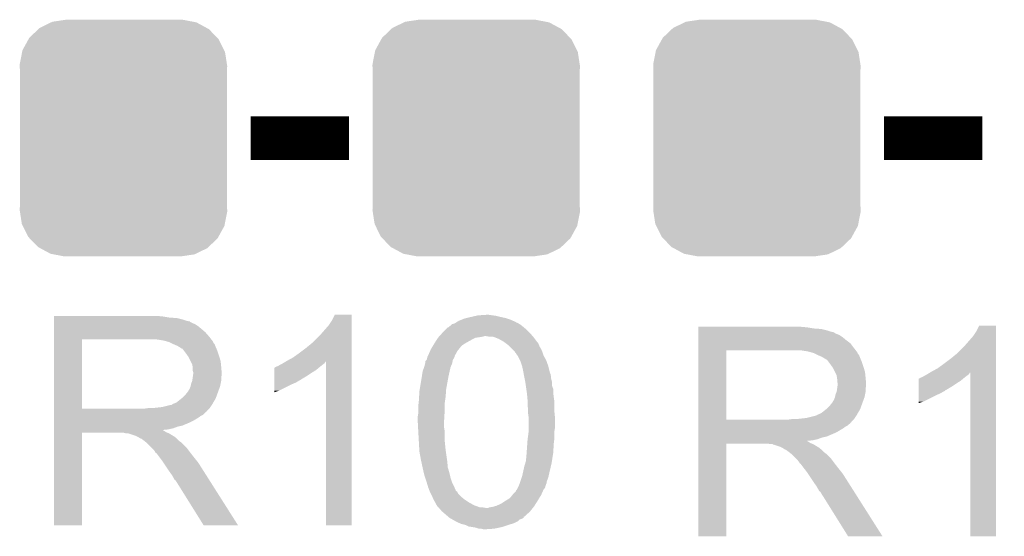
# Model space of a CAD drawing. Extents: x -1.3 to 24.2, y -3.9 to 53.4.
# Tile 9 of 44: x 11.5 to 16.1, y 5.9 to 8.3. Entities that reach past the tile are written whole.
import ezdxf

# ---------------------------------------------------------------- set-up
doc = ezdxf.new("R2010")
doc.units = 0
doc.layers.get('0').update_dxf_attribs({"linetype": 'CONTINUOUS'})
doc.layers.add('CURRENT_13_CLICK_V100_GTO', color=14, linetype='CONTINUOUS')
doc.layers.add('CURRENT_13_CLICK_V100_GTS', color=12, linetype='CONTINUOUS')

# ---------------------------------------------------------------- blocks, each defined once
blk = doc.blocks.new('CUSTOM_53')
for points in [[(-0.330752, 0.54146), (-0.266332, 0.551046), (0.324464, 0.54146), (0.274326, 0.551046)], [(-0.266332, 0.551046), (-0.26543, 0.55118), (0.274326, 0.551046), (0.26543, 0.55118)], [(-0.437866, 0.466866), (-0.39557, 0.507216), (0.436224, 0.466866), (0.397276, 0.507216)], [(-0.39557, 0.507216), (-0.39008, 0.512452), (0.397276, 0.507216), (0.3876, 0.512452)], [(-0.39008, 0.512452), (-0.336512, 0.538644), (0.3876, 0.512452), (0.339192, 0.538644)], [(-0.336512, 0.538644), (-0.330752, 0.54146), (0.339192, 0.538644), (0.324464, 0.54146)], [(-0.469636, 0.408968), (-0.4418, 0.4597), (0.468318, 0.408968), (0.44314, 0.4597)], [(-0.4418, 0.4597), (-0.437866, 0.466866), (0.44314, 0.4597), (0.436224, 0.466866)], [(-0.482418, 0.344176), (-0.4713, 0.400542), (0.481224, 0.344176), (0.472498, 0.400542)], [(-0.4713, 0.400542), (-0.469636, 0.408968), (0.472498, 0.400542), (0.468318, 0.408968)], [(-0.4826, 0.33528), (-0.482418, 0.344176), (0.4826, 0.33528), (0.481224, 0.344176)], [(-0.48133, 0.311898), (-0.4826, 0.33528), (0.48133, 0.311898), (0.4826, 0.33528)], [(-0.48133, 0.311896), (-0.48133, 0.311898), (0.48133, 0.311896), (0.48133, 0.311898)], [(-0.48133, -0.311896), (-0.48133, 0.311896), (0.48133, -0.311896), (0.48133, 0.311896)], [(-0.4826, -0.33528), (-0.481332, -0.311898), (0.4826, -0.33528), (0.48133, -0.311898)], [(-0.481332, -0.311898), (-0.48133, -0.311896), (0.48133, -0.311898), (0.48133, -0.311896)], [(-0.481222, -0.344176), (-0.4826, -0.33528), (0.482418, -0.344176), (0.4826, -0.33528)], [(-0.472498, -0.400542), (-0.481222, -0.344176), (0.471298, -0.400542), (0.482418, -0.344176)], [(-0.468316, -0.408968), (-0.472498, -0.400542), (0.469636, -0.408968), (0.471298, -0.400542)], [(-0.44314, -0.4597), (-0.468316, -0.408968), (0.441798, -0.4597), (0.469636, -0.408968)], [(-0.436222, -0.466866), (-0.44314, -0.4597), (0.437866, -0.466866), (0.441798, -0.4597)], [(-0.397276, -0.507216), (-0.436222, -0.466866), (0.395568, -0.507216), (0.437866, -0.466866)], [(-0.387598, -0.512452), (-0.397276, -0.507216), (0.39008, -0.512452), (0.395568, -0.507216)], [(-0.339192, -0.538644), (-0.387598, -0.512452), (0.33651, -0.538644), (0.39008, -0.512452)], [(-0.324462, -0.54146), (-0.339192, -0.538644), (0.330752, -0.54146), (0.33651, -0.538644)], [(-0.274326, -0.551046), (-0.324462, -0.54146), (0.26633, -0.551046), (0.330752, -0.54146)], [(-0.26543, -0.55118), (-0.274326, -0.551046), (0.26543, -0.55118), (0.26633, -0.551046)]]:
    blk.add_solid(points)

msp = doc.modelspace()

# ---------------------------------------------------------------- linework, layer by layer
at = {"layer": 'CURRENT_13_CLICK_V100_GTO', "const_width": 0.2032}
for points in [[(12.5984, 7.7978), (13.0556, 7.7978)], [(15.5448, 7.7978), (16.002, 7.7978)]]:
    msp.add_lwpolyline(points, dxfattribs=at)
at = {"layer": 'CURRENT_13_CLICK_V100_GTO'}
for points in [[(11.684022, 6.96722), (11.684024, 6.96976), (12.18946, 6.96722), (12.16152, 6.96976)], [(11.684022, 6.96214), (11.684022, 6.96722), (12.219938, 6.96214), (12.18946, 6.96722)], [(11.684022, 6.9596), (11.684022, 6.96214), (12.2555, 6.9596), (12.219938, 6.96214)], [(12.97686, 6.949442), (12.989562, 6.974816), (13.068298, 6.949442), (13.0683, 6.974816)], [(12.989562, 6.974816), (12.989576, 6.97484), (13.0683, 6.974816), (12.989576, 6.97484)], [(13.601692, 6.959598), (13.62202, 6.96468), (13.78458, 6.959598), (13.76172, 6.96468)], [(13.62202, 6.96468), (13.644032, 6.96976), (13.76172, 6.96468), (13.7414, 6.96976)], [(13.644032, 6.96976), (13.65504, 6.9723), (13.7414, 6.96976), (13.72362, 6.9723)], [(13.65504, 6.9723), (13.693138, 6.97484), (13.72362, 6.9723), (13.70584, 6.97484)], [(11.684022, 6.95198), (11.684022, 6.9596), (12.285978, 6.95198), (12.2555, 6.9596)], [(11.684022, 6.9469), (11.684022, 6.95198), (12.301222, 6.9469), (12.285978, 6.95198)], [(11.684022, 6.94436), (11.684022, 6.9469), (12.313922, 6.94436), (12.301222, 6.9469)], [(11.684022, 6.944336), (11.684022, 6.94436), (12.31646, 6.944336), (12.313922, 6.94436)], [(11.684022, 6.941814), (11.684022, 6.944336), (12.316476, 6.941814), (12.31646, 6.944336)], [(11.684022, 6.93674), (11.684022, 6.941814), (12.32662, 6.93674), (12.316476, 6.941814)], [(11.684022, 6.931658), (11.684022, 6.93674), (12.339322, 6.931658), (12.32662, 6.93674)], [(11.684022, 6.9215), (11.684022, 6.931658), (12.35456, 6.9215), (12.339322, 6.931658)], [(11.684022, 6.9088), (11.684022, 6.9215), (12.3698, 6.9088), (12.35456, 6.9215)], [(12.92606, 6.88594), (12.96162, 6.92658), (13.068296, 6.88594), (13.068298, 6.92658)], [(12.96162, 6.92658), (12.97686, 6.949442), (13.068298, 6.92658), (13.068298, 6.949442)], [(13.505184, 6.906262), (13.515344, 6.91642), (13.881098, 6.906262), (13.86891, 6.91642)], [(13.515344, 6.91642), (13.517886, 6.916426), (13.86891, 6.91642), (13.868902, 6.916426)], [(13.517886, 6.916426), (13.52042, 6.91896), (13.868902, 6.916426), (13.86586, 6.91896)], [(13.52042, 6.91896), (13.522964, 6.921502), (13.86586, 6.91896), (13.862684, 6.921502)], [(13.522964, 6.921502), (13.528038, 6.924042), (13.862684, 6.921502), (13.859508, 6.924042)], [(13.528038, 6.924042), (13.53312, 6.92912), (13.859508, 6.924042), (13.85316, 6.92912)], [(13.53312, 6.92912), (13.535666, 6.931662), (13.85316, 6.92912), (13.848926, 6.931662)], [(13.535666, 6.931662), (13.545822, 6.934202), (13.848926, 6.931662), (13.844692, 6.934202)], [(13.545822, 6.934202), (13.549882, 6.93674), (13.844692, 6.934202), (13.840462, 6.93674)], [(13.549882, 6.93674), (13.55394, 6.939276), (13.840462, 6.93674), (13.832858, 6.939276)], [(13.55394, 6.939276), (13.55797, 6.941796), (13.832858, 6.939276), (13.83284, 6.941796)], [(13.55797, 6.941796), (13.55801, 6.94182), (13.83284, 6.941796), (13.830304, 6.94182)], [(13.55801, 6.94182), (13.566138, 6.9469), (13.830304, 6.94182), (13.818872, 6.9469)], [(13.566138, 6.9469), (13.57884, 6.95198), (13.818872, 6.9469), (13.807438, 6.95198)], [(13.57884, 6.95198), (13.591542, 6.95706), (13.807438, 6.95198), (13.792196, 6.95706)], [(13.591542, 6.95706), (13.601692, 6.959598), (13.792196, 6.95706), (13.78458, 6.959598)], [(14.681222, 6.91642), (14.681224, 6.91896), (15.18666, 6.91642), (15.15872, 6.91896)], [(14.681222, 6.91134), (14.681222, 6.91642), (15.217138, 6.91134), (15.18666, 6.91642)], [(15.97406, 6.898642), (15.986762, 6.924016), (16.065498, 6.898642), (16.0655, 6.924016)], [(15.986762, 6.924016), (15.986776, 6.92404), (16.0655, 6.924016), (15.986776, 6.92404)], [(11.68402, 6.873242), (11.684022, 6.89356), (12.40536, 6.873242), (12.387582, 6.89356)], [(11.68402, 6.86054), (11.68402, 6.873242), (12.415238, 6.86054), (12.40536, 6.873242)], [(11.684022, 6.89356), (11.684022, 6.9088), (12.387582, 6.89356), (12.3698, 6.9088)], [(12.882878, 6.842758), (12.92606, 6.88594), (13.068296, 6.842758), (13.068296, 6.88594)], [(13.469622, 6.868162), (13.471906, 6.8707), (13.644896, 6.868162), (13.66266, 6.8707)], [(13.471906, 6.8707), (13.474192, 6.873242), (13.66266, 6.8707), (13.677902, 6.873242)], [(13.474192, 6.873242), (13.476478, 6.87578), (13.677902, 6.873242), (13.685524, 6.87578)], [(13.476478, 6.87578), (13.487908, 6.88848), (13.909768, 6.87578), (13.89888, 6.88848)], [(13.487908, 6.88848), (13.49248, 6.89356), (13.89888, 6.88848), (13.8938, 6.89356)], [(13.49248, 6.89356), (13.505184, 6.906262), (13.8938, 6.89356), (13.881098, 6.906262)], [(13.708382, 6.87324), (13.693138, 6.87578), (13.911946, 6.87324), (13.909768, 6.87578)], [(13.723622, 6.873238), (13.708382, 6.87324), (13.911948, 6.873238), (13.911946, 6.87324)], [(13.731232, 6.870702), (13.723622, 6.873238), (13.91412, 6.870702), (13.911948, 6.873238)], [(13.73886, 6.86816), (13.731232, 6.870702), (13.916028, 6.86816), (13.91412, 6.870702)], [(14.681222, 6.9088), (14.681222, 6.91134), (15.2527, 6.9088), (15.217138, 6.91134)], [(14.681222, 6.90118), (14.681222, 6.9088), (15.283178, 6.90118), (15.2527, 6.9088)], [(14.681222, 6.8961), (14.681222, 6.90118), (15.298422, 6.8961), (15.283178, 6.90118)], [(14.681222, 6.89356), (14.681222, 6.8961), (15.311122, 6.89356), (15.298422, 6.8961)], [(14.681222, 6.893536), (14.681222, 6.89356), (15.31366, 6.893536), (15.311122, 6.89356)], [(14.681222, 6.891014), (14.681222, 6.893536), (15.313676, 6.891014), (15.31366, 6.893536)], [(14.681222, 6.88594), (14.681222, 6.891014), (15.32382, 6.88594), (15.313676, 6.891014)], [(14.681222, 6.880858), (14.681222, 6.88594), (15.336522, 6.880858), (15.32382, 6.88594)], [(14.681222, 6.8707), (14.681222, 6.880858), (15.35176, 6.8707), (15.336522, 6.880858)], [(14.681222, 6.858), (14.681222, 6.8707), (15.367, 6.858), (15.35176, 6.8707)], [(15.92326, 6.83514), (15.95882, 6.87578), (16.065496, 6.83514), (16.065498, 6.87578)], [(15.95882, 6.87578), (15.97406, 6.898642), (16.065498, 6.87578), (16.065498, 6.898642)], [(11.684012, 6.537982), (11.68402, 6.86052), (11.81354, 6.537982), (11.813542, 6.86052)], [(11.68402, 6.86052), (11.68402, 6.86054), (11.813542, 6.86052), (12.12088, 6.86054)], [(12.192002, 6.85546), (12.158982, 6.86054), (12.41919, 6.85546), (12.415238, 6.86054)], [(12.210636, 6.850378), (12.192002, 6.85546), (12.42314, 6.850378), (12.41919, 6.85546)], [(12.21994, 6.84784), (12.210636, 6.850378), (12.423144, 6.84784), (12.42314, 6.850378)], [(12.219952, 6.847834), (12.21994, 6.84784), (12.423144, 6.847834), (12.423144, 6.84784)], [(12.240256, 6.837682), (12.219952, 6.847834), (12.43076, 6.837682), (12.423144, 6.847834)], [(12.24026, 6.83768), (12.240256, 6.837682), (12.430762, 6.83768), (12.43076, 6.837682)], [(12.25804, 6.83006), (12.24026, 6.83768), (12.43381, 6.83006), (12.430762, 6.83768)], [(12.26651, 6.82498), (12.25804, 6.83006), (12.43584, 6.82498), (12.43381, 6.83006)], [(12.27074, 6.822442), (12.26651, 6.82498), (12.436928, 6.822442), (12.43584, 6.82498)], [(12.85494, 6.8199), (12.882878, 6.842758), (13.068296, 6.8199), (13.068296, 6.842758)], [(13.4366, 6.81482), (13.445744, 6.830062), (13.566648, 6.81482), (13.578842, 6.830062)], [(13.445744, 6.830062), (13.450316, 6.837682), (13.578842, 6.830062), (13.589002, 6.837682)], [(13.450316, 6.837682), (13.45184, 6.84022), (13.589002, 6.837682), (13.593232, 6.84022)], [(13.45184, 6.84022), (13.455072, 6.8453), (13.593232, 6.84022), (13.6017, 6.8453)], [(13.455072, 6.8453), (13.463154, 6.858), (13.6017, 6.8453), (13.62456, 6.858)], [(13.463154, 6.858), (13.46962, 6.86816), (13.62456, 6.858), (13.644884, 6.86816)], [(13.46962, 6.86816), (13.469622, 6.868162), (13.644884, 6.86816), (13.644896, 6.868162)], [(13.751562, 6.86308), (13.73886, 6.86816), (13.919838, 6.86308), (13.916028, 6.86816)], [(13.774422, 6.85038), (13.751562, 6.86308), (13.929362, 6.85038), (13.919838, 6.86308)], [(13.777808, 6.84784), (13.774422, 6.85038), (13.9319, 6.84784), (13.929362, 6.85038)], [(13.787964, 6.840222), (13.777808, 6.84784), (13.93698, 6.840222), (13.9319, 6.84784)], [(13.79474, 6.835138), (13.787964, 6.840222), (13.939014, 6.835138), (13.93698, 6.840222)], [(13.80236, 6.827518), (13.79474, 6.835138), (13.94206, 6.827518), (13.939014, 6.835138)], [(13.82014, 6.809738), (13.80236, 6.827518), (13.95222, 6.809738), (13.94206, 6.827518)], [(14.68122, 6.82244), (14.681222, 6.842758), (15.40256, 6.82244), (15.387322, 6.842758)], [(14.681222, 6.842758), (14.681222, 6.858), (15.387322, 6.842758), (15.367, 6.858)], [(15.880078, 6.791958), (15.92326, 6.83514), (16.065496, 6.791958), (16.065496, 6.83514)], [(12.278364, 6.81736), (12.27074, 6.822442), (12.439106, 6.81736), (12.436928, 6.822442)], [(12.280904, 6.817352), (12.278364, 6.81736), (12.43911, 6.817352), (12.439106, 6.81736)], [(12.28852, 6.8072), (12.280904, 6.817352), (12.44346, 6.8072), (12.43911, 6.817352)], [(12.29614, 6.79704), (12.28852, 6.8072), (12.446848, 6.79704), (12.44346, 6.8072)], [(12.305212, 6.78434), (12.29614, 6.79704), (12.45108, 6.78434), (12.446848, 6.79704)], [(12.30884, 6.779258), (12.305212, 6.78434), (12.452606, 6.779258), (12.45108, 6.78434)], [(12.319, 6.758938), (12.30884, 6.779258), (12.4587, 6.758938), (12.452606, 6.779258)], [(12.796522, 6.77672), (12.82446, 6.79704), (13.068294, 6.77672), (13.068294, 6.79704)], [(12.82446, 6.79704), (12.85494, 6.8199), (13.068294, 6.79704), (13.068296, 6.8199)], [(13.420088, 6.776722), (13.42136, 6.781802), (13.545822, 6.776722), (13.54709, 6.781802)], [(13.42136, 6.781802), (13.4239, 6.786884), (13.54709, 6.781802), (13.548362, 6.786884)], [(13.4239, 6.786884), (13.42644, 6.79196), (13.548362, 6.786884), (13.551744, 6.79196)], [(13.42644, 6.79196), (13.427568, 6.794502), (13.551744, 6.79196), (13.55344, 6.794502)], [(13.427568, 6.794502), (13.432084, 6.80466), (13.55344, 6.794502), (13.55852, 6.80466)], [(13.432084, 6.80466), (13.4366, 6.81482), (13.55852, 6.80466), (13.566648, 6.81482)], [(13.827762, 6.802116), (13.82014, 6.809738), (13.954762, 6.802116), (13.95222, 6.809738)], [(13.830314, 6.79704), (13.827762, 6.802116), (13.956454, 6.79704), (13.954762, 6.802116)], [(13.83284, 6.797018), (13.830314, 6.79704), (13.95646, 6.797018), (13.956454, 6.79704)], [(13.832844, 6.794494), (13.83284, 6.797018), (13.957302, 6.794494), (13.95646, 6.797018)], [(13.837922, 6.786878), (13.832844, 6.794494), (13.95984, 6.786878), (13.957302, 6.794494)], [(13.843, 6.779258), (13.837922, 6.786878), (13.964074, 6.779258), (13.95984, 6.786878)], [(13.85062, 6.764018), (13.843, 6.779258), (13.97254, 6.764018), (13.964074, 6.779258)], [(14.681212, 6.487182), (14.68122, 6.80972), (14.81074, 6.487182), (14.810742, 6.80972)], [(14.68122, 6.80974), (14.68122, 6.82244), (15.412438, 6.80974), (15.40256, 6.82244)], [(14.68122, 6.80972), (14.68122, 6.80974), (14.810742, 6.80972), (15.11808, 6.80974)], [(15.189202, 6.80466), (15.156182, 6.80974), (15.416388, 6.80466), (15.412438, 6.80974)], [(15.207836, 6.799578), (15.189202, 6.80466), (15.42034, 6.799578), (15.416388, 6.80466)], [(15.21714, 6.79704), (15.207836, 6.799578), (15.420344, 6.79704), (15.42034, 6.799578)], [(15.217152, 6.797034), (15.21714, 6.79704), (15.420344, 6.797034), (15.420344, 6.79704)], [(15.237456, 6.786882), (15.217152, 6.797034), (15.42796, 6.786882), (15.420344, 6.797034)], [(15.23746, 6.78688), (15.237456, 6.786882), (15.427962, 6.78688), (15.42796, 6.786882)], [(15.25524, 6.77926), (15.23746, 6.78688), (15.43101, 6.77926), (15.427962, 6.78688)], [(15.26371, 6.77418), (15.25524, 6.77926), (15.43304, 6.77418), (15.43101, 6.77926)], [(15.85214, 6.7691), (15.880078, 6.791958), (16.065496, 6.7691), (16.065496, 6.791958)], [(12.32662, 6.743696), (12.319, 6.758938), (12.460226, 6.743696), (12.4587, 6.758938)], [(12.328072, 6.73354), (12.32662, 6.743696), (12.46124, 6.73354), (12.460226, 6.743696)], [(12.32916, 6.725918), (12.328072, 6.73354), (12.461876, 6.725918), (12.46124, 6.73354)], [(12.712704, 6.731002), (12.717782, 6.73354), (12.918442, 6.731002), (12.921614, 6.73354)], [(12.717782, 6.73354), (12.725404, 6.736082), (12.921614, 6.73354), (12.924792, 6.736082)], [(12.725404, 6.736082), (12.733022, 6.74116), (12.924792, 6.736082), (12.93114, 6.74116)], [(12.733022, 6.74116), (12.743178, 6.74624), (12.93114, 6.74116), (12.937912, 6.74624)], [(12.743178, 6.74624), (12.747408, 6.748778), (12.937912, 6.74624), (12.941298, 6.748778)], [(12.747408, 6.748778), (12.760098, 6.756392), (12.941298, 6.748778), (12.946378, 6.756392)], [(12.760098, 6.756392), (12.760112, 6.7564), (12.946378, 6.756392), (12.948896, 6.7564)], [(12.760112, 6.7564), (12.76858, 6.76148), (13.068294, 6.7564), (13.068294, 6.76148)], [(12.76858, 6.76148), (12.796522, 6.77672), (13.068294, 6.76148), (13.068294, 6.77672)], [(12.94892, 5.994424), (12.948896, 6.7564), (13.068276, 5.994424), (13.068294, 6.7564)], [(13.405166, 6.731002), (13.40612, 6.733542), (13.528042, 6.731002), (13.52913, 6.733542)], [(13.40612, 6.733542), (13.40993, 6.748782), (13.52913, 6.733542), (13.53566, 6.748782)], [(13.40993, 6.748782), (13.4112, 6.753862), (13.53566, 6.748782), (13.536506, 6.753862)], [(13.4112, 6.753862), (13.411206, 6.758946), (13.536506, 6.753862), (13.537354, 6.758946)], [(13.411206, 6.758946), (13.416278, 6.764022), (13.537354, 6.758946), (13.538202, 6.764022)], [(13.416278, 6.764022), (13.41628, 6.764024), (13.538202, 6.764022), (13.538202, 6.764024)], [(13.41628, 6.764024), (13.418818, 6.77164), (13.538202, 6.764024), (13.542772, 6.77164)], [(13.418818, 6.77164), (13.420088, 6.776722), (13.542772, 6.77164), (13.545822, 6.776722)], [(13.85316, 6.758938), (13.85062, 6.764018), (13.974388, 6.758938), (13.97254, 6.764018)], [(13.86078, 6.736078), (13.85316, 6.758938), (13.9827, 6.736078), (13.974388, 6.758938)], [(13.86586, 6.71322), (13.86078, 6.736078), (13.988416, 6.71322), (13.9827, 6.736078)], [(15.26794, 6.771642), (15.26371, 6.77418), (15.434128, 6.771642), (15.43304, 6.77418)], [(15.275564, 6.76656), (15.26794, 6.771642), (15.436306, 6.76656), (15.434128, 6.771642)], [(15.278104, 6.766552), (15.275564, 6.76656), (15.43631, 6.766552), (15.436306, 6.76656)], [(15.28572, 6.7564), (15.278104, 6.766552), (15.44066, 6.7564), (15.43631, 6.766552)], [(15.29334, 6.74624), (15.28572, 6.7564), (15.444048, 6.74624), (15.44066, 6.7564)], [(15.302412, 6.73354), (15.29334, 6.74624), (15.44828, 6.73354), (15.444048, 6.74624)], [(15.30604, 6.728458), (15.302412, 6.73354), (15.449806, 6.728458), (15.44828, 6.73354)], [(15.793722, 6.72592), (15.82166, 6.74624), (16.065494, 6.72592), (16.065494, 6.74624)], [(15.82166, 6.74624), (15.85214, 6.7691), (16.065494, 6.74624), (16.065496, 6.7691)], [(12.329158, 6.685276), (12.330246, 6.692898), (12.46124, 6.685276), (12.463778, 6.692898)], [(12.329162, 6.713218), (12.32916, 6.725918), (12.462934, 6.713218), (12.461876, 6.725918)], [(12.3317, 6.705596), (12.329162, 6.713218), (12.46357, 6.705596), (12.462934, 6.713218)], [(12.330246, 6.692898), (12.3317, 6.70306), (12.463778, 6.692898), (12.463778, 6.70306)], [(12.3317, 6.703062), (12.3317, 6.705596), (12.46378, 6.703062), (12.46357, 6.705596)], [(12.3317, 6.70306), (12.3317, 6.703062), (12.463778, 6.70306), (12.46378, 6.703062)], [(12.707632, 6.67512), (12.707634, 6.69036), (12.834618, 6.67512), (12.860022, 6.69036)], [(12.707634, 6.69036), (12.707638, 6.7056), (12.860022, 6.69036), (12.88288, 6.7056)], [(12.707638, 6.7056), (12.70764, 6.7183), (12.88288, 6.7056), (12.903198, 6.7183)], [(12.70764, 6.7183), (12.707644, 6.72846), (12.903198, 6.7183), (12.91539, 6.72846)], [(12.707644, 6.72846), (12.710166, 6.728466), (12.91539, 6.72846), (12.915398, 6.728466)], [(12.710166, 6.728466), (12.7127, 6.731), (12.915398, 6.728466), (12.91844, 6.731)], [(12.7127, 6.731), (12.712704, 6.731002), (12.91844, 6.731), (12.918442, 6.731002)], [(13.394088, 6.68528), (13.398502, 6.713222), (13.51788, 6.68528), (13.52409, 6.713222)], [(13.398502, 6.713222), (13.405166, 6.731002), (13.52409, 6.713222), (13.528042, 6.731002)], [(13.867246, 6.705598), (13.86586, 6.71322), (13.99032, 6.705598), (13.988416, 6.71322)], [(13.86771, 6.703054), (13.867246, 6.705598), (13.990326, 6.703054), (13.99032, 6.705598)], [(13.86817, 6.700516), (13.86771, 6.703054), (13.99286, 6.700516), (13.990326, 6.703054)], [(13.869094, 6.695436), (13.86817, 6.700516), (13.992862, 6.695436), (13.99286, 6.700516)], [(13.870018, 6.690356), (13.869094, 6.695436), (13.9954, 6.690356), (13.992862, 6.695436)], [(13.87094, 6.68528), (13.870018, 6.690356), (13.9954, 6.68528), (13.9954, 6.690356)], [(15.3162, 6.708138), (15.30604, 6.728458), (15.4559, 6.708138), (15.449806, 6.728458)], [(15.32382, 6.692896), (15.3162, 6.708138), (15.457426, 6.692896), (15.4559, 6.708138)], [(15.325272, 6.68274), (15.32382, 6.692896), (15.45844, 6.68274), (15.457426, 6.692896)], [(15.722604, 6.685282), (15.730222, 6.69036), (15.921992, 6.685282), (15.92834, 6.69036)], [(15.730222, 6.69036), (15.740378, 6.69544), (15.92834, 6.69036), (15.935112, 6.69544)], [(15.740378, 6.69544), (15.744608, 6.697978), (15.935112, 6.69544), (15.938498, 6.697978)], [(15.744608, 6.697978), (15.757298, 6.705592), (15.938498, 6.697978), (15.943578, 6.705592)], [(15.757298, 6.705592), (15.757312, 6.7056), (15.943578, 6.705592), (15.946096, 6.7056)], [(15.757312, 6.7056), (15.76578, 6.71068), (16.065494, 6.7056), (16.065494, 6.71068)], [(15.76578, 6.71068), (15.793722, 6.72592), (16.065494, 6.71068), (16.065494, 6.72592)], [(15.94612, 5.943624), (15.946096, 6.7056), (16.065476, 5.943624), (16.065494, 6.7056)], [(12.313918, 6.629398), (12.318998, 6.642098), (12.451538, 6.629398), (12.456156, 6.642098)], [(12.318998, 6.6421), (12.32154, 6.654798), (12.456158, 6.6421), (12.458698, 6.654798)], [(12.318998, 6.642098), (12.318998, 6.6421), (12.456156, 6.642098), (12.456158, 6.6421)], [(12.32154, 6.654798), (12.326618, 6.667498), (12.458698, 6.654798), (12.46124, 6.667498)], [(12.326618, 6.667498), (12.329158, 6.685276), (12.46124, 6.667498), (12.46124, 6.685276)], [(12.70762, 6.62178), (12.707626, 6.65226), (12.730478, 6.62178), (12.79144, 6.65226)], [(12.707626, 6.65226), (12.707628, 6.65988), (12.79144, 6.65226), (12.809218, 6.65988)], [(12.707628, 6.65988), (12.70763, 6.6675), (12.809218, 6.65988), (12.821922, 6.6675)], [(12.70763, 6.6675), (12.707632, 6.672574), (12.821922, 6.6675), (12.832064, 6.672574)], [(12.707632, 6.675096), (12.707632, 6.67512), (12.83208, 6.675096), (12.834618, 6.67512)], [(12.707632, 6.672574), (12.707632, 6.675096), (12.832064, 6.672574), (12.83208, 6.675096)], [(13.384952, 6.629402), (13.39088, 6.66496), (13.50772, 6.629402), (13.514184, 6.66496)], [(13.39088, 6.66496), (13.394088, 6.68528), (13.514184, 6.66496), (13.51788, 6.68528)], [(13.871958, 6.680198), (13.87094, 6.68528), (13.9954, 6.680198), (13.9954, 6.68528)], [(13.873988, 6.67004), (13.871958, 6.680198), (13.99794, 6.67004), (13.9954, 6.680198)], [(13.87602, 6.65988), (13.873988, 6.67004), (13.999972, 6.65988), (13.99794, 6.67004)], [(13.876384, 6.657338), (13.87602, 6.65988), (14.00048, 6.657338), (13.999972, 6.65988)], [(13.878198, 6.644638), (13.876384, 6.657338), (14.000482, 6.644638), (14.00048, 6.657338)], [(13.880376, 6.629396), (13.878198, 6.644638), (14.00556, 6.629396), (14.000482, 6.644638)], [(15.32636, 6.675118), (15.325272, 6.68274), (15.459076, 6.675118), (15.45844, 6.68274)], [(15.326358, 6.634476), (15.327446, 6.642098), (15.45844, 6.634476), (15.460978, 6.642098)], [(15.326362, 6.662418), (15.32636, 6.675118), (15.460134, 6.662418), (15.459076, 6.675118)], [(15.3289, 6.654796), (15.326362, 6.662418), (15.46077, 6.654796), (15.460134, 6.662418)], [(15.327446, 6.642098), (15.3289, 6.65226), (15.460978, 6.642098), (15.460978, 6.65226)], [(15.3289, 6.652262), (15.3289, 6.654796), (15.46098, 6.652262), (15.46077, 6.654796)], [(15.3289, 6.65226), (15.3289, 6.652262), (15.460978, 6.65226), (15.46098, 6.652262)], [(15.704834, 6.63956), (15.704838, 6.6548), (15.857222, 6.63956), (15.88008, 6.6548)], [(15.704838, 6.6548), (15.70484, 6.6675), (15.88008, 6.6548), (15.900398, 6.6675)], [(15.70484, 6.6675), (15.704844, 6.67766), (15.900398, 6.6675), (15.91259, 6.67766)], [(15.704844, 6.67766), (15.707366, 6.677666), (15.91259, 6.67766), (15.912598, 6.677666)], [(15.707366, 6.677666), (15.7099, 6.6802), (15.912598, 6.677666), (15.91564, 6.6802)], [(15.7099, 6.6802), (15.709904, 6.680202), (15.91564, 6.6802), (15.915642, 6.680202)], [(15.709904, 6.680202), (15.714982, 6.68274), (15.915642, 6.680202), (15.918814, 6.68274)], [(15.714982, 6.68274), (15.722604, 6.685282), (15.918814, 6.68274), (15.921992, 6.685282)], [(12.280898, 6.588758), (12.2936, 6.60146), (12.436762, 6.588758), (12.44138, 6.60146)], [(12.2936, 6.60146), (12.303758, 6.614158), (12.44138, 6.60146), (12.445998, 6.614158)], [(12.303758, 6.614158), (12.306298, 6.6167), (12.445998, 6.614158), (12.446922, 6.6167)], [(12.306298, 6.6167), (12.30884, 6.621778), (12.446922, 6.6167), (12.448768, 6.621778)], [(12.30884, 6.621778), (12.313918, 6.629398), (12.448768, 6.621778), (12.451538, 6.629398)], [(12.70762, 6.614192), (12.70762, 6.62178), (12.70762, 6.614192), (12.730478, 6.62178)], [(13.381764, 6.59384), (13.38326, 6.619242), (13.50518, 6.59384), (13.506994, 6.619242)], [(13.38326, 6.619242), (13.384952, 6.629402), (13.506994, 6.619242), (13.50772, 6.629402)], [(13.882916, 6.61162), (13.880376, 6.629396), (14.00556, 6.61162), (14.00556, 6.629396)], [(13.88364, 6.60654), (13.882916, 6.61162), (14.006196, 6.60654), (14.00556, 6.61162)], [(13.885026, 6.5913), (13.88364, 6.60654), (14.0081, 6.5913), (14.006196, 6.60654)], [(15.316198, 6.5913), (15.31874, 6.603998), (15.453358, 6.5913), (15.455898, 6.603998)], [(15.31874, 6.603998), (15.323818, 6.616698), (15.455898, 6.603998), (15.45844, 6.616698)], [(15.323818, 6.616698), (15.326358, 6.634476), (15.45844, 6.616698), (15.45844, 6.634476)], [(15.70482, 6.57098), (15.704826, 6.60146), (15.727678, 6.57098), (15.78864, 6.60146)], [(15.704826, 6.60146), (15.704828, 6.60908), (15.78864, 6.60146), (15.806418, 6.60908)], [(15.704828, 6.60908), (15.70483, 6.6167), (15.806418, 6.60908), (15.819122, 6.6167)], [(15.70483, 6.6167), (15.704832, 6.621774), (15.819122, 6.6167), (15.829264, 6.621774)], [(15.704832, 6.62432), (15.704834, 6.63956), (15.831818, 6.62432), (15.857222, 6.63956)], [(15.704832, 6.624296), (15.704832, 6.62432), (15.82928, 6.624296), (15.831818, 6.62432)], [(15.704832, 6.621774), (15.704832, 6.624296), (15.829264, 6.621774), (15.82928, 6.624296)], [(12.186918, 6.54558), (12.227558, 6.55574), (12.411286, 6.54558), (12.418062, 6.55574)], [(12.230096, 6.55574), (12.237716, 6.560818), (12.418062, 6.55574), (12.421024, 6.560818)], [(12.237716, 6.560818), (12.245338, 6.56336), (12.421024, 6.560818), (12.422506, 6.56336)], [(12.245338, 6.56336), (12.255498, 6.568438), (12.422506, 6.56336), (12.425468, 6.568438)], [(12.255498, 6.568438), (12.277722, 6.586218), (12.425468, 6.568438), (12.43584, 6.586218)], [(12.277722, 6.586218), (12.280898, 6.588758), (12.43584, 6.586218), (12.436762, 6.588758)], [(13.37818, 6.5532), (13.378744, 6.55828), (13.5001, 6.5532), (13.5001, 6.55828)], [(13.37818, 6.517642), (13.37818, 6.5532), (13.5001, 6.517642), (13.5001, 6.5532)], [(13.378744, 6.55828), (13.38072, 6.57606), (13.5001, 6.55828), (13.50264, 6.57606)], [(13.38072, 6.57606), (13.381764, 6.59384), (13.50264, 6.57606), (13.50518, 6.59384)], [(13.88618, 6.578602), (13.885026, 6.5913), (14.009914, 6.578602), (14.0081, 6.5913)], [(13.88618, 6.573518), (13.88618, 6.578602), (14.01064, 6.573518), (14.009914, 6.578602)], [(13.88618, 6.55574), (13.88618, 6.573518), (14.01064, 6.55574), (14.01064, 6.573518)], [(13.88872, 6.532878), (13.88618, 6.55574), (14.01064, 6.532878), (14.01064, 6.55574)], [(15.278098, 6.537958), (15.2908, 6.55066), (15.433962, 6.537958), (15.43858, 6.55066)], [(15.2908, 6.55066), (15.300958, 6.563358), (15.43858, 6.55066), (15.443198, 6.563358)], [(15.300958, 6.563358), (15.303498, 6.5659), (15.443198, 6.563358), (15.444122, 6.5659)], [(15.303498, 6.5659), (15.30604, 6.570978), (15.444122, 6.5659), (15.445968, 6.570978)], [(15.30604, 6.570978), (15.311118, 6.578598), (15.445968, 6.570978), (15.448738, 6.578598)], [(15.311118, 6.578598), (15.316198, 6.591298), (15.448738, 6.578598), (15.453356, 6.591298)], [(15.316198, 6.591298), (15.316198, 6.5913), (15.453356, 6.591298), (15.453358, 6.5913)], [(15.70482, 6.563392), (15.70482, 6.57098), (15.70482, 6.563392), (15.727678, 6.57098)], [(11.684012, 6.53796), (11.684012, 6.537982), (12.103098, 6.53796), (11.81354, 6.537982)], [(11.684012, 6.527796), (11.684012, 6.53796), (12.3952, 6.527796), (12.40536, 6.53796)], [(11.684012, 6.52526), (11.684012, 6.527796), (12.395176, 6.52526), (12.3952, 6.527796)], [(11.684012, 6.525254), (11.684012, 6.52526), (12.392654, 6.525254), (12.395176, 6.52526)], [(11.684012, 6.510018), (11.684012, 6.525254), (12.377416, 6.510018), (12.392654, 6.525254)], [(11.684012, 6.504938), (11.684012, 6.510018), (12.367262, 6.504938), (12.377416, 6.510018)], [(11.684012, 6.497318), (11.684012, 6.504938), (12.357098, 6.497318), (12.367262, 6.504938)], [(12.103098, 6.53796), (12.120864, 6.540498), (12.40536, 6.53796), (12.407898, 6.540498)], [(12.120864, 6.540498), (12.12088, 6.5405), (12.407898, 6.540498), (12.407898, 6.5405)], [(12.141198, 6.5405), (12.186918, 6.54558), (12.407898, 6.5405), (12.411286, 6.54558)], [(13.37564, 6.502402), (13.378178, 6.517638), (13.499202, 6.502402), (13.5001, 6.517638)], [(13.378178, 6.517638), (13.37818, 6.517642), (13.5001, 6.517638), (13.5001, 6.517642)], [(13.88872, 6.5278), (13.88872, 6.532878), (14.01064, 6.5278), (14.01064, 6.532878)], [(13.88872, 6.5151), (13.88872, 6.5278), (14.011912, 6.5151), (14.01064, 6.5278)], [(13.890534, 6.502402), (13.88872, 6.5151), (14.01318, 6.502402), (14.011912, 6.5151)], [(15.184118, 6.49478), (15.224758, 6.50494), (15.408486, 6.49478), (15.415262, 6.50494)], [(15.227296, 6.50494), (15.234916, 6.510018), (15.415262, 6.50494), (15.418224, 6.510018)], [(15.234916, 6.510018), (15.242538, 6.51256), (15.418224, 6.510018), (15.419706, 6.51256)], [(15.242538, 6.51256), (15.252698, 6.517638), (15.419706, 6.51256), (15.422668, 6.517638)], [(15.252698, 6.517638), (15.274922, 6.535418), (15.422668, 6.517638), (15.43304, 6.535418)], [(15.274922, 6.535418), (15.278098, 6.537958), (15.43304, 6.535418), (15.433962, 6.537958)], [(11.68401, 6.48208), (11.684012, 6.497318), (12.3317, 6.48208), (12.357098, 6.497318)], [(11.68401, 6.47446), (11.68401, 6.48208), (12.31646, 6.47446), (12.3317, 6.48208)], [(11.68401, 6.45922), (11.68401, 6.47446), (12.280898, 6.45922), (12.31646, 6.47446)], [(11.68401, 6.454138), (11.68401, 6.45922), (12.258038, 6.454138), (12.280898, 6.45922)], [(13.37564, 6.47446), (13.37564, 6.502402), (13.49756, 6.47446), (13.499202, 6.502402)], [(13.37564, 6.474458), (13.37564, 6.47446), (13.49756, 6.474458), (13.49756, 6.47446)], [(13.376844, 6.451602), (13.37564, 6.474458), (13.49756, 6.451602), (13.49756, 6.474458)], [(13.89126, 6.497318), (13.890534, 6.502402), (14.01318, 6.497318), (14.01318, 6.502402)], [(13.89126, 6.446518), (13.89126, 6.497318), (14.01318, 6.446518), (14.01318, 6.497318)], [(14.681212, 6.48716), (14.681212, 6.487182), (15.100298, 6.48716), (14.81074, 6.487182)], [(14.681212, 6.476996), (14.681212, 6.48716), (15.3924, 6.476996), (15.40256, 6.48716)], [(14.681212, 6.47446), (14.681212, 6.476996), (15.392376, 6.47446), (15.3924, 6.476996)], [(14.681212, 6.474444), (14.681212, 6.47446), (15.389854, 6.474444), (15.392376, 6.47446)], [(14.681212, 6.469382), (14.681212, 6.474444), (15.387316, 6.469382), (15.389854, 6.474444)], [(14.681212, 6.464298), (14.681212, 6.469382), (15.379698, 6.464298), (15.387316, 6.469382)], [(14.681212, 6.459218), (14.681212, 6.464298), (15.374616, 6.459218), (15.379698, 6.464298)], [(14.681212, 6.454138), (14.681212, 6.459218), (15.364462, 6.454138), (15.374616, 6.459218)], [(15.100298, 6.48716), (15.118064, 6.489698), (15.40256, 6.48716), (15.405098, 6.489698)], [(15.118064, 6.489698), (15.11808, 6.4897), (15.405098, 6.489698), (15.405098, 6.4897)], [(15.138398, 6.4897), (15.184118, 6.49478), (15.405098, 6.4897), (15.408486, 6.49478)], [(11.684, 5.994424), (11.68401, 6.426176), (11.813516, 5.994424), (11.81354, 6.426176)], [(11.68401, 6.44652), (11.68401, 6.454138), (12.237718, 6.44652), (12.258038, 6.454138)], [(11.68401, 6.44144), (11.68401, 6.44652), (12.214858, 6.44144), (12.237718, 6.44652)], [(11.68401, 6.438862), (11.68401, 6.44144), (12.189494, 6.438862), (12.214858, 6.44144)], [(11.68401, 6.436358), (11.68401, 6.438862), (12.192004, 6.436358), (12.189494, 6.438862)], [(11.68401, 6.433818), (11.68401, 6.436358), (12.197082, 6.433818), (12.192004, 6.436358)], [(11.68401, 6.42874), (11.68401, 6.433818), (12.204698, 6.42874), (12.197082, 6.433818)], [(11.68401, 6.4262), (11.68401, 6.42874), (12.21105, 6.4262), (12.204698, 6.42874)], [(11.68401, 6.426176), (11.68401, 6.4262), (11.81354, 6.426176), (12.006578, 6.4262)], [(12.016738, 6.42366), (12.006578, 6.4262), (12.217402, 6.42366), (12.21105, 6.4262)], [(12.031974, 6.421126), (12.029436, 6.42366), (12.221626, 6.421126), (12.217402, 6.42366)], [(12.034516, 6.42112), (12.031974, 6.421126), (12.221636, 6.42112), (12.221626, 6.421126)], [(12.064998, 6.41096), (12.034516, 6.42112), (12.238568, 6.41096), (12.221636, 6.42112)], [(13.377646, 6.436362), (13.376844, 6.451602), (13.5001, 6.436362), (13.49756, 6.451602)], [(13.37818, 6.4262), (13.377646, 6.436362), (13.5001, 6.4262), (13.5001, 6.436362)], [(13.379874, 6.395718), (13.37818, 6.4262), (13.5001, 6.395718), (13.5001, 6.4262)], [(13.886518, 6.39572), (13.891258, 6.431278), (14.01064, 6.39572), (14.01064, 6.431278)], [(13.891258, 6.431278), (13.89126, 6.43128), (14.01064, 6.431278), (14.01064, 6.43128)], [(13.89126, 6.43128), (13.89126, 6.446518), (14.01064, 6.43128), (14.01318, 6.446518)], [(14.68121, 6.43128), (14.681212, 6.446518), (15.3289, 6.43128), (15.354298, 6.446518)], [(14.68121, 6.42366), (14.68121, 6.43128), (15.31366, 6.42366), (15.3289, 6.43128)], [(14.68121, 6.40842), (14.68121, 6.42366), (15.278098, 6.40842), (15.31366, 6.42366)], [(14.681212, 6.446518), (14.681212, 6.454138), (15.354298, 6.446518), (15.364462, 6.454138)], [(12.070078, 6.40842), (12.064998, 6.41096), (12.2428, 6.40842), (12.238568, 6.41096)], [(12.075158, 6.40588), (12.070078, 6.40842), (12.245976, 6.40588), (12.2428, 6.40842)], [(12.082778, 6.400802), (12.075158, 6.40588), (12.252324, 6.400802), (12.245976, 6.40588)], [(12.087856, 6.398262), (12.082778, 6.400802), (12.255498, 6.398262), (12.252324, 6.400802)], [(12.090396, 6.39826), (12.087856, 6.398262), (12.2555, 6.39826), (12.255498, 6.398262)], [(12.09294, 6.395722), (12.090396, 6.39826), (12.258038, 6.395722), (12.2555, 6.39826)], [(12.1031, 6.3881), (12.09294, 6.395722), (12.26566, 6.3881), (12.258038, 6.395722)], [(12.106276, 6.38556), (12.1031, 6.3881), (12.2682, 6.38556), (12.26566, 6.3881)], [(12.112628, 6.380478), (12.106276, 6.38556), (12.275822, 6.380478), (12.2682, 6.38556)], [(12.115798, 6.377942), (12.112628, 6.380478), (12.278358, 6.377942), (12.275822, 6.380478)], [(12.138662, 6.355078), (12.115798, 6.377942), (12.30122, 6.355078), (12.278358, 6.377942)], [(13.38072, 6.38048), (13.379874, 6.395718), (13.501624, 6.38048), (13.5001, 6.395718)], [(13.382812, 6.34492), (13.38072, 6.38048), (13.50518, 6.34492), (13.501624, 6.38048)], [(13.881824, 6.33222), (13.88491, 6.3754), (14.00556, 6.33222), (14.0081, 6.3754)], [(13.88491, 6.3754), (13.88618, 6.39318), (14.0081, 6.3754), (14.010322, 6.39318)], [(13.88618, 6.39318), (13.886518, 6.39572), (14.010322, 6.39318), (14.01064, 6.39572)], [(14.6812, 5.943624), (14.68121, 6.375376), (14.810716, 5.943624), (14.81074, 6.375376)], [(14.68121, 6.403338), (14.68121, 6.40842), (15.255238, 6.403338), (15.278098, 6.40842)], [(14.68121, 6.39572), (14.68121, 6.403338), (15.234918, 6.39572), (15.255238, 6.403338)], [(14.68121, 6.39064), (14.68121, 6.39572), (15.212058, 6.39064), (15.234918, 6.39572)], [(14.68121, 6.388062), (14.68121, 6.39064), (15.186694, 6.388062), (15.212058, 6.39064)], [(14.68121, 6.385558), (14.68121, 6.388062), (15.189204, 6.385558), (15.186694, 6.388062)], [(14.68121, 6.383018), (14.68121, 6.385558), (15.194282, 6.383018), (15.189204, 6.385558)], [(14.68121, 6.37794), (14.68121, 6.383018), (15.201898, 6.37794), (15.194282, 6.383018)], [(14.68121, 6.3754), (14.68121, 6.37794), (15.20825, 6.3754), (15.201898, 6.37794)], [(14.68121, 6.375376), (14.68121, 6.3754), (14.81074, 6.375376), (15.003778, 6.3754)], [(15.013938, 6.37286), (15.003778, 6.3754), (15.214602, 6.37286), (15.20825, 6.3754)], [(15.029174, 6.370326), (15.026636, 6.37286), (15.218826, 6.370326), (15.214602, 6.37286)], [(15.031716, 6.37032), (15.029174, 6.370326), (15.218836, 6.37032), (15.218826, 6.370326)], [(15.062198, 6.36016), (15.031716, 6.37032), (15.235768, 6.36016), (15.218836, 6.37032)], [(12.146278, 6.34746), (12.138662, 6.355078), (12.306936, 6.34746), (12.30122, 6.355078)], [(12.153898, 6.337298), (12.146278, 6.34746), (12.314558, 6.337298), (12.306936, 6.34746)], [(12.15517, 6.33476), (12.153898, 6.337298), (12.31646, 6.33476), (12.314558, 6.337298)], [(12.156434, 6.332236), (12.15517, 6.33476), (12.318424, 6.332236), (12.31646, 6.33476)], [(12.15897, 6.33222), (12.156434, 6.332236), (12.318436, 6.33222), (12.318424, 6.332236)], [(12.174216, 6.3119), (12.15897, 6.33222), (12.33424, 6.3119), (12.318436, 6.33222)], [(13.38326, 6.3373), (13.382812, 6.34492), (13.50627, 6.3373), (13.50518, 6.34492)], [(13.39088, 6.29666), (13.38326, 6.3373), (13.512076, 6.29666), (13.50627, 6.3373)], [(13.87856, 6.294118), (13.8811, 6.32206), (13.999542, 6.294118), (14.003954, 6.32206)], [(13.8811, 6.32206), (13.881824, 6.33222), (14.003954, 6.32206), (14.00556, 6.33222)], [(15.067278, 6.35762), (15.062198, 6.36016), (15.24, 6.35762), (15.235768, 6.36016)], [(15.072358, 6.35508), (15.067278, 6.35762), (15.243176, 6.35508), (15.24, 6.35762)], [(15.079978, 6.350002), (15.072358, 6.35508), (15.249524, 6.350002), (15.243176, 6.35508)], [(15.085056, 6.347462), (15.079978, 6.350002), (15.252698, 6.347462), (15.249524, 6.350002)], [(15.087596, 6.34746), (15.085056, 6.347462), (15.2527, 6.34746), (15.252698, 6.347462)], [(15.09014, 6.344922), (15.087596, 6.34746), (15.255238, 6.344922), (15.2527, 6.34746)], [(15.1003, 6.3373), (15.09014, 6.344922), (15.26286, 6.3373), (15.255238, 6.344922)], [(15.103476, 6.33476), (15.1003, 6.3373), (15.2654, 6.33476), (15.26286, 6.3373)], [(15.109828, 6.329678), (15.103476, 6.33476), (15.273022, 6.329678), (15.2654, 6.33476)], [(15.112998, 6.327142), (15.109828, 6.329678), (15.275558, 6.327142), (15.273022, 6.329678)], [(15.135862, 6.304278), (15.112998, 6.327142), (15.29842, 6.304278), (15.275558, 6.327142)], [(12.18946, 6.29158), (12.174216, 6.3119), (12.350496, 6.29158), (12.33424, 6.3119)], [(12.192848, 6.286498), (12.18946, 6.29158), (12.35456, 6.286498), (12.350496, 6.29158)], [(12.211474, 6.25856), (12.192848, 6.286498), (12.37234, 6.25856), (12.35456, 6.286498)], [(13.39197, 6.29158), (13.39088, 6.29666), (13.5128, 6.29158), (13.512076, 6.29666)], [(13.397956, 6.263642), (13.39197, 6.29158), (13.51534, 6.263642), (13.5128, 6.29158)], [(13.87094, 6.26872), (13.875512, 6.28396), (13.994354, 6.26872), (13.99794, 6.28396)], [(13.875512, 6.28396), (13.87856, 6.294118), (13.99794, 6.28396), (13.999542, 6.294118)], [(15.143478, 6.29666), (15.135862, 6.304278), (15.304136, 6.29666), (15.29842, 6.304278)], [(15.151098, 6.286498), (15.143478, 6.29666), (15.311758, 6.286498), (15.304136, 6.29666)], [(15.15237, 6.28396), (15.151098, 6.286498), (15.31366, 6.28396), (15.311758, 6.286498)], [(15.153634, 6.281436), (15.15237, 6.28396), (15.315624, 6.281436), (15.31366, 6.28396)], [(15.15617, 6.28142), (15.153634, 6.281436), (15.315636, 6.28142), (15.315624, 6.281436)], [(15.171416, 6.2611), (15.15617, 6.28142), (15.33144, 6.2611), (15.315636, 6.28142)], [(12.21994, 6.24586), (12.211474, 6.25856), (12.380398, 6.24586), (12.37234, 6.25856)], [(12.23264, 6.228082), (12.21994, 6.24586), (12.391678, 6.228082), (12.380398, 6.24586)], [(13.3985, 6.2611), (13.397956, 6.263642), (13.516104, 6.2611), (13.51534, 6.263642)], [(13.403778, 6.238238), (13.3985, 6.2611), (13.52296, 6.238238), (13.516104, 6.2611)], [(13.406122, 6.22808), (13.403778, 6.238238), (13.525218, 6.22808), (13.52296, 6.238238)], [(13.860778, 6.223), (13.864728, 6.24078), (13.983826, 6.223), (13.98778, 6.24078)], [(13.864728, 6.24078), (13.87094, 6.26872), (13.98778, 6.24078), (13.994354, 6.26872)], [(15.18666, 6.24078), (15.171416, 6.2611), (15.347696, 6.24078), (15.33144, 6.2611)], [(15.190048, 6.235698), (15.18666, 6.24078), (15.35176, 6.235698), (15.347696, 6.24078)], [(15.208674, 6.20776), (15.190048, 6.235698), (15.36954, 6.20776), (15.35176, 6.235698)], [(12.2428, 6.210298), (12.23264, 6.228082), (12.40296, 6.210298), (12.391678, 6.228082)], [(12.24534, 6.205226), (12.2428, 6.210298), (12.406178, 6.205226), (12.40296, 6.210298)], [(12.250414, 6.20268), (12.24534, 6.205226), (12.407794, 6.20268), (12.406178, 6.205226)], [(12.252962, 6.1976), (12.250414, 6.20268), (12.411016, 6.1976), (12.407794, 6.20268)], [(12.37996, 5.99441), (12.252962, 6.1976), (12.53993, 5.99441), (12.411016, 6.1976)], [(13.410354, 6.215382), (13.406122, 6.22808), (13.52804, 6.215382), (13.525218, 6.22808)], [(13.41628, 6.1976), (13.410354, 6.215382), (13.533968, 6.1976), (13.52804, 6.215382)], [(13.417804, 6.192522), (13.41628, 6.1976), (13.53566, 6.192522), (13.533968, 6.1976)], [(13.4239, 6.1722), (13.417804, 6.192522), (13.54582, 6.1722), (13.53566, 6.192522)], [(13.84554, 6.17982), (13.848586, 6.187438), (13.970002, 6.17982), (13.97254, 6.187438)], [(13.848586, 6.187438), (13.850618, 6.192516), (13.97254, 6.187438), (13.975078, 6.192516)], [(13.850618, 6.192516), (13.85062, 6.19252), (13.975078, 6.192516), (13.975078, 6.19252)], [(13.85062, 6.19252), (13.85231, 6.197596), (13.975078, 6.19252), (13.97508, 6.197596)], [(13.85231, 6.197596), (13.859084, 6.217918), (13.97508, 6.197596), (13.982698, 6.217918)], [(13.859084, 6.217918), (13.860778, 6.223), (13.982698, 6.217918), (13.983826, 6.223)], [(15.21714, 6.19506), (15.208674, 6.20776), (15.377598, 6.19506), (15.36954, 6.20776)], [(15.22984, 6.177282), (15.21714, 6.19506), (15.388878, 6.177282), (15.377598, 6.19506)], [(13.4239, 6.172198), (13.4239, 6.1722), (13.545822, 6.172198), (13.54582, 6.1722)], [(13.430566, 6.154426), (13.4239, 6.172198), (13.55344, 6.154426), (13.545822, 6.172198)], [(13.43152, 6.151882), (13.430566, 6.154426), (13.558514, 6.151882), (13.55344, 6.154426)], [(13.43152, 6.15188), (13.43152, 6.151882), (13.558516, 6.15188), (13.558514, 6.151882)], [(13.436598, 6.141724), (13.43152, 6.15188), (13.563598, 6.141724), (13.558516, 6.15188)], [(13.44168, 6.13156), (13.436598, 6.141724), (13.573762, 6.13156), (13.563598, 6.141724)], [(13.816074, 6.13664), (13.820138, 6.141718), (13.94968, 6.13664), (13.951936, 6.141718)], [(13.820138, 6.141718), (13.832834, 6.154414), (13.951936, 6.141718), (13.95758, 6.154414)], [(13.832834, 6.154414), (13.83284, 6.156954), (13.95758, 6.154414), (13.958708, 6.156954)], [(13.83284, 6.156954), (13.835376, 6.159498), (13.958708, 6.156954), (13.95984, 6.159498)], [(13.835376, 6.159498), (13.835378, 6.1595), (13.95984, 6.159498), (13.95984, 6.1595)], [(13.835378, 6.1595), (13.840456, 6.169656), (13.95984, 6.1595), (13.967458, 6.169656)], [(13.840456, 6.169656), (13.84554, 6.17982), (13.967458, 6.169656), (13.970002, 6.17982)], [(15.24, 6.159498), (15.22984, 6.177282), (15.40016, 6.159498), (15.388878, 6.177282)], [(15.24254, 6.154426), (15.24, 6.159498), (15.403378, 6.154426), (15.40016, 6.159498)], [(15.247614, 6.15188), (15.24254, 6.154426), (15.404994, 6.15188), (15.403378, 6.154426)], [(15.250162, 6.1468), (15.247614, 6.15188), (15.408216, 6.1468), (15.404994, 6.15188)], [(15.37716, 5.94361), (15.250162, 6.1468), (15.53713, 5.94361), (15.408216, 6.1468)], [(13.44277, 6.129018), (13.44168, 6.13156), (13.576302, 6.129018), (13.573762, 6.13156)], [(13.448214, 6.11632), (13.44277, 6.129018), (13.59154, 6.11632), (13.576302, 6.129018)], [(13.4493, 6.113782), (13.448214, 6.11632), (13.595348, 6.113782), (13.59154, 6.11632)], [(13.45692, 6.10108), (13.4493, 6.113782), (13.6144, 6.10108), (13.595348, 6.113782)], [(13.45692, 6.101078), (13.45692, 6.10108), (13.614404, 6.101078), (13.6144, 6.10108)], [(13.462, 6.090922), (13.45692, 6.101078), (13.632684, 6.090922), (13.614404, 6.101078)], [(13.463694, 6.08838), (13.462, 6.090922), (13.637258, 6.08838), (13.632684, 6.090922)], [(13.7414, 6.085838), (13.76426, 6.096), (13.918274, 6.085838), (13.92474, 6.096)], [(13.76426, 6.096), (13.787116, 6.11124), (13.92474, 6.096), (13.93444, 6.11124)], [(13.787116, 6.11124), (13.78712, 6.111242), (13.93444, 6.11124), (13.93444, 6.111242)], [(13.78712, 6.111242), (13.799818, 6.118858), (13.93444, 6.111242), (13.93901, 6.118858)], [(13.799818, 6.118858), (13.80998, 6.12902), (13.93901, 6.118858), (13.945108, 6.12902)], [(13.80998, 6.12902), (13.816074, 6.13664), (13.945108, 6.12902), (13.94968, 6.13664)], [(13.467078, 6.083302), (13.463694, 6.08838), (13.651226, 6.083302), (13.637258, 6.08838)], [(13.469614, 6.078236), (13.467078, 6.083302), (13.66516, 6.078236), (13.651226, 6.083302)], [(13.471838, 6.078222), (13.469614, 6.078236), (13.665198, 6.078222), (13.66516, 6.078236)], [(13.472154, 6.07822), (13.471838, 6.078222), (13.677898, 6.07822), (13.665198, 6.078222)], [(13.474332, 6.07568), (13.472154, 6.07822), (13.693138, 6.07568), (13.677898, 6.07822)], [(13.487398, 6.06044), (13.474332, 6.07568), (13.898372, 6.06044), (13.910564, 6.07568)], [(13.490362, 6.0579), (13.487398, 6.06044), (13.89634, 6.0579), (13.898372, 6.06044)], [(13.517036, 6.03504), (13.490362, 6.0579), (13.870936, 6.03504), (13.89634, 6.0579)], [(13.703296, 6.07568), (13.708378, 6.078218), (13.910564, 6.07568), (13.912594, 6.078218)], [(13.708378, 6.078218), (13.72362, 6.08076), (13.912594, 6.078218), (13.914628, 6.08076)], [(13.72362, 6.08076), (13.732512, 6.0833), (13.914628, 6.08076), (13.91666, 6.0833)], [(13.732512, 6.0833), (13.7414, 6.085838), (13.91666, 6.0833), (13.918274, 6.085838)], [(13.517064, 6.035016), (13.517036, 6.03504), (13.8684, 6.035016), (13.870936, 6.03504)], [(13.522962, 6.02996), (13.517064, 6.035016), (13.868384, 6.02996), (13.8684, 6.035016)], [(13.522974, 6.029954), (13.522962, 6.02996), (13.868384, 6.029954), (13.868384, 6.02996)], [(13.531852, 6.02488), (13.522974, 6.029954), (13.858238, 6.02488), (13.868384, 6.029954)], [(13.536304, 6.022336), (13.531852, 6.02488), (13.85062, 6.022336), (13.858238, 6.02488)], [(13.549634, 6.014718), (13.536304, 6.022336), (13.842996, 6.014718), (13.85062, 6.022336)], [(13.558518, 6.00964), (13.549634, 6.014718), (13.83284, 6.00964), (13.842996, 6.014718)], [(13.57038, 6.004558), (13.558518, 6.00964), (13.822678, 6.004558), (13.83284, 6.00964)], [(13.576298, 6.002022), (13.57038, 6.004558), (13.814222, 6.002022), (13.822678, 6.004558)], [(13.596618, 5.996942), (13.576298, 6.002022), (13.797286, 5.996942), (13.814222, 6.002022)], [(11.813516, 5.9944), (11.684, 5.994424), (11.813516, 5.9944), (11.813516, 5.994424)], [(12.539936, 5.9944), (12.53993, 5.99441), (12.539936, 5.9944), (12.37996, 5.99441)], [(13.068276, 5.9944), (12.94892, 5.994424), (13.068276, 5.9944), (13.068276, 5.994424)], [(13.596622, 5.99694), (13.596618, 5.996942), (13.79728, 5.99694), (13.797286, 5.996942)], [(13.611858, 5.989322), (13.596622, 5.99694), (13.774424, 5.989322), (13.79728, 5.99694)], [(13.62964, 5.98678), (13.611858, 5.989322), (13.766798, 5.98678), (13.774424, 5.989322)], [(13.64488, 5.98424), (13.62964, 5.98678), (13.754944, 5.98424), (13.766798, 5.98678)], [(13.660118, 5.979162), (13.64488, 5.98424), (13.731248, 5.979162), (13.754944, 5.98424)], [(13.670278, 5.97916), (13.660118, 5.979162), (13.73124, 5.97916), (13.731248, 5.979162)], [(13.680438, 5.97662), (13.670278, 5.97916), (13.693142, 5.97662), (13.73124, 5.97916)], [(14.810716, 5.9436), (14.6812, 5.943624), (14.810716, 5.9436), (14.810716, 5.943624)], [(15.537136, 5.9436), (15.53713, 5.94361), (15.537136, 5.9436), (15.37716, 5.94361)], [(16.065476, 5.9436), (15.94612, 5.943624), (16.065476, 5.9436), (16.065476, 5.943624)]]:
    msp.add_solid(points, dxfattribs=at)

# ---------------------------------------------------------------- block references
at = {"layer": 'CURRENT_13_CLICK_V100_GTS'}
for p in [(12.00658, 7.7978), (13.64742, 7.7978), (14.95298, 7.7978)]:
    msp.add_blockref('CUSTOM_53', p, dxfattribs=at)

doc.saveas('drawing.dxf')
